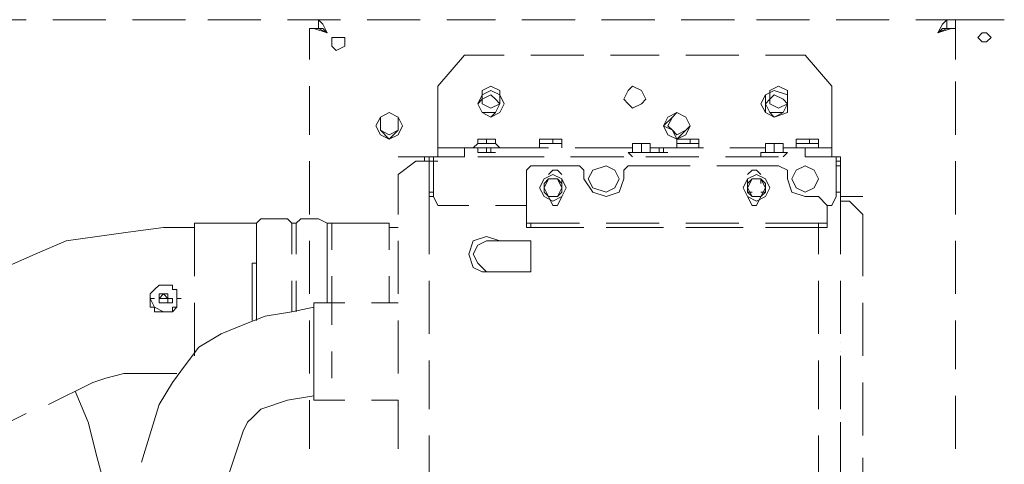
# Model space of a CAD drawing. Header units: millimetres. Extents: x 0 to 1151, y 0 to 297.
# Tile 69 of 93: x 357.95 to 367.37, y 146.18 to 150.44. Entities that reach past the tile are written whole.
import ezdxf

# ---------------------------------------------------------------- set-up
doc = ezdxf.new("R2010")
doc.units = ezdxf.units.MM
doc.header["$MEASUREMENT"] = 0
doc.layers.get('0').update_dxf_attribs({"linetype": 'CONTINUOUS'})

msp = doc.modelspace()

# ---------------------------------------------------------------- linework, layer by layer
at = {"color": 7, "linetype": 'Continuous', "lineweight": 20, "true_color": 0x000007}
for p, q in [((358.013, 150.435), (357.505, 150.435)), ((358.775, 150.435), (358.267, 150.435)), ((359.537, 150.435), (359.029, 150.435)), ((360.2567, 150.435), (359.7487, 150.435)), ((361.0187, 150.435), (360.5107, 150.435)), ((360.807, 150.3503), (360.807, 150.435)), ((361.7807, 150.435), (361.2727, 150.435)), ((362.5003, 150.435), (362.0347, 150.435)), ((363.2623, 150.435), (362.7543, 150.435)), ((364.0243, 150.435), (363.5163, 150.435)), ((364.7863, 150.435), (364.2783, 150.435)), ((365.506, 150.435), (364.998, 150.435)), ((366.268, 150.435), (365.76, 150.435)), ((366.9453, 150.435), (366.522, 150.435)), ((366.8183, 150.3503), (366.8183, 150.435)), ((366.903, 150.054), (366.903, 150.435)), ((367.0723, 150.435), (366.9453, 150.435)), ((367.0723, 150.435), (367.3687, 150.435)), ((360.807, 150.3503), (360.7223, 150.3503)), ((360.7223, 150.054), (360.7223, 150.3503)), ((360.807, 150.3503), (360.807, 150.3503)), ((360.8917, 150.308), (360.807, 150.3503)), ((366.7337, 150.308), (366.8183, 150.3503)), ((366.8183, 150.3503), (366.8607, 150.3503)), ((366.8183, 150.3503), (366.903, 150.3503)), ((363.347, 150.0963), (362.839, 150.0963)), ((364.0667, 150.0963), (363.601, 150.0963)), ((364.8287, 150.0963), (364.3207, 150.0963)), ((360.7223, 149.3343), (360.7223, 149.8)), ((361.95, 149.1227), (361.95, 149.8)), ((365.7177, 149.8), (365.7177, 149.1227)), ((366.903, 149.3343), (366.903, 149.8423)), ((361.95, 149.2073), (361.95, 149.1227)), ((361.95, 149.2073), (362.331, 149.2073)), ((362.204, 149.2073), (362.204, 149.1227)), ((362.331, 149.2497), (362.2887, 149.2073)), ((362.2887, 149.2073), (362.331, 149.2073)), ((362.331, 149.292), (362.3733, 149.292)), ((362.331, 149.292), (362.458, 149.292)), ((362.331, 149.2073), (362.458, 149.2073)), ((362.331, 149.2073), (362.3733, 149.2073)), ((362.3733, 149.2073), (362.4157, 149.2073)), ((362.458, 149.292), (362.5003, 149.292)), ((362.458, 149.2073), (363.0083, 149.2073)), ((362.458, 149.2073), (362.458, 149.2073)), ((362.5427, 149.2073), (362.5003, 149.2497)), ((362.9237, 149.292), (362.966, 149.292)), ((362.9237, 149.292), (363.093, 149.292)), ((362.9237, 149.2497), (362.9237, 149.2073)), ((362.9237, 149.2073), (362.9237, 149.2073)), ((363.093, 149.292), (363.1353, 149.292)), ((363.1353, 149.2073), (363.1353, 149.2497)), ((363.2623, 149.2073), (363.8127, 149.2073)), ((363.9397, 149.2497), (363.8973, 149.2497)), ((363.982, 149.2497), (363.982, 149.2073)), ((364.109, 149.2073), (364.49, 149.2073)), ((364.109, 149.2073), (364.109, 149.2073)), ((364.236, 149.292), (364.2783, 149.292)), ((364.236, 149.292), (364.363, 149.292)), ((364.236, 149.2497), (364.236, 149.2073)), ((364.236, 149.2073), (364.236, 149.2073)), ((364.363, 149.292), (364.3207, 149.292)), ((364.4477, 149.292), (364.4053, 149.292)), ((364.4477, 149.2073), (364.4477, 149.2497)), ((364.744, 149.2073), (365.0827, 149.2073)), ((365.0827, 149.2497), (365.252, 149.2497)), ((365.252, 149.2497), (365.2097, 149.2497)), ((365.2097, 149.2497), (365.2097, 149.2497)), ((365.252, 149.2497), (365.252, 149.165)), ((365.252, 149.2073), (365.7177, 149.2073)), ((365.379, 149.292), (365.4213, 149.292)), ((365.379, 149.2497), (365.379, 149.2073)), ((365.379, 149.2073), (365.379, 149.2073)), ((365.4637, 149.2073), (365.4637, 149.1227)), ((361.569, 149.1227), (361.569, 149.1227)), ((361.7383, 149.1227), (361.7383, 149.1227)), ((361.9077, 149.1227), (362.204, 149.1227)), ((361.9077, 149.0803), (361.9077, 149.1227)), ((362.331, 149.165), (362.331, 149.165)), ((362.331, 149.1227), (362.5003, 149.1227)), ((362.331, 149.1227), (362.331, 149.1227)), ((362.331, 149.1227), (362.331, 149.1227)), ((362.458, 149.165), (362.5003, 149.165)), ((362.458, 149.1227), (362.966, 149.1227)), ((362.5003, 149.1227), (362.5427, 149.1227)), ((363.22, 149.1227), (363.728, 149.1227)), ((363.347, 149.1227), (363.3893, 149.1227)), ((363.728, 149.1227), (363.728, 149.1227)), ((363.982, 149.165), (363.9397, 149.165)), ((363.9397, 149.1227), (364.4477, 149.1227)), ((363.9397, 149.1227), (364.1513, 149.1227)), ((363.9397, 149.1227), (363.982, 149.1227)), ((364.0243, 149.1227), (364.0243, 149.1227)), ((364.109, 149.165), (364.1513, 149.165)), ((364.1513, 149.1227), (364.1937, 149.1227)), ((364.7017, 149.1227), (365.2097, 149.1227)), ((365.0403, 149.165), (365.0403, 149.1227)), ((365.0827, 149.165), (365.0403, 149.165)), ((365.0827, 149.165), (365.252, 149.165)), ((365.2943, 149.1227), (365.2943, 149.1227)), ((365.4637, 149.1227), (365.76, 149.1227)), ((365.76, 149.0803), (365.76, 149.1227)), ((360.7223, 148.5723), (360.7223, 149.0803)), ((361.8653, 149.0803), (361.823, 149.0803)), ((361.9077, 149.0803), (361.8653, 149.0803)), ((361.8653, 148.7417), (361.8653, 149.0803)), ((361.9077, 149.0803), (361.9077, 149.038)), ((361.9077, 149.0803), (361.9077, 148.7417)), ((361.9077, 149.0803), (361.9077, 149.0803)), ((361.9077, 149.0803), (361.95, 149.0803)), ((361.9077, 149.038), (361.9077, 149.0803)), ((361.9077, 149.038), (361.9077, 149.0803)), ((361.9077, 149.038), (361.9077, 149.038)), ((361.9077, 149.038), (361.9077, 149.038)), ((365.76, 149.0803), (365.8023, 149.0803)), ((365.76, 149.0803), (365.76, 149.0803)), ((365.76, 149.0803), (365.76, 149.0803)), ((365.76, 149.0803), (365.76, 149.0803)), ((365.8023, 149.0803), (365.76, 149.0803)), ((365.76, 149.0803), (365.8023, 149.0803)), ((365.76, 149.0803), (365.8023, 149.0803)), ((365.76, 149.038), (365.76, 148.784)), ((365.76, 149.038), (365.8023, 149.038)), ((365.76, 149.038), (365.8023, 149.038)), ((365.76, 149.038), (365.8023, 149.038)), ((365.8023, 149.0803), (365.8023, 148.784)), ((366.903, 148.5723), (366.903, 149.0803)), ((363.1353, 148.911), (363.1353, 148.8687)), ((364.9133, 148.8687), (364.9133, 148.911)), ((365.0403, 148.911), (365.0403, 148.8687)), ((361.8653, 148.784), (361.8653, 148.784)), ((361.9077, 148.7417), (361.95, 148.657)), ((363.0083, 148.784), (363.0083, 148.784)), ((363.0507, 148.7417), (363.093, 148.7417)), ((363.1353, 148.784), (363.093, 148.7417)), ((363.1353, 148.784), (363.1353, 148.784)), ((364.9133, 148.784), (364.9557, 148.784)), ((364.9557, 148.7417), (364.9133, 148.784)), ((364.998, 148.7417), (364.9557, 148.7417)), ((364.9557, 148.7417), (364.998, 148.7417)), ((365.0403, 148.784), (365.0827, 148.784)), ((365.5907, 148.7417), (365.4637, 148.7417)), ((365.6753, 148.657), (365.5907, 148.7417)), ((365.76, 148.784), (365.8023, 148.784)), ((365.8023, 148.1913), (365.8023, 148.784)), ((365.887, 148.7417), (365.887, 148.7417)), ((365.887, 148.7417), (366.014, 148.7417)), ((366.014, 148.7417), (366.014, 148.7417)), ((362.2463, 148.657), (361.95, 148.657)), ((362.7967, 148.657), (362.5003, 148.657)), ((365.7177, 148.657), (365.6753, 148.657)), ((365.6753, 148.657), (365.6753, 148.53)), ((365.8023, 148.6993), (365.8023, 148.6993)), ((365.8447, 148.6993), (365.8023, 148.6993)), ((365.8447, 148.6993), (365.887, 148.6993)), ((359.6217, 147.9797), (359.6217, 148.4877)), ((360.2143, 148.276), (360.2143, 148.4877)), ((360.5953, 148.1913), (360.5953, 148.4877)), ((360.8917, 148.4877), (360.8917, 148.2337)), ((360.934, 148.2337), (360.934, 148.4877)), ((361.4843, 148.2337), (361.4843, 148.4877)), ((362.7967, 148.53), (362.7967, 148.4877)), ((362.7967, 148.4877), (363.3047, 148.4877)), ((362.839, 148.4877), (362.839, 148.4453)), ((363.5587, 148.4877), (364.0667, 148.4877)), ((364.3207, 148.4877), (364.8287, 148.4877)), ((365.5907, 148.4877), (365.6753, 148.4877)), ((365.6753, 148.53), (365.6753, 148.4877)), ((365.6753, 148.4877), (365.6753, 148.4453)), ((365.8023, 148.4877), (365.8023, 148.4877)), ((359.6217, 148.4453), (359.3253, 148.4453)), ((359.6217, 148.2337), (359.6217, 148.4453)), ((361.569, 148.4453), (361.4843, 148.4453)), ((363.3047, 148.4453), (362.7967, 148.4453)), ((363.347, 148.4453), (362.9237, 148.4453)), ((364.0667, 148.4453), (363.5587, 148.4453)), ((364.109, 148.4453), (363.601, 148.4453)), ((364.8287, 148.4453), (364.3207, 148.4453)), ((364.871, 148.4453), (364.363, 148.4453)), ((365.5483, 148.4453), (365.0827, 148.4453)), ((365.5907, 148.4453), (365.0827, 148.4453)), ((365.5907, 148.1913), (365.5907, 148.4453)), ((365.8023, 148.3183), (365.8023, 148.4453)), ((360.2143, 147.5987), (360.2143, 148.276)), ((360.7223, 147.8103), (360.7223, 148.3183)), ((361.569, 148.3183), (361.569, 147.8103)), ((362.7967, 148.3183), (362.4157, 148.3183)), ((362.839, 148.3183), (362.7967, 148.3183)), ((362.839, 148.022), (362.839, 148.3183)), ((366.903, 147.8103), (366.903, 148.3183)), ((358.0977, 148.1913), (357.4203, 147.895)), ((360.2143, 148.1067), (360.172, 148.1067)), ((360.172, 147.5563), (360.172, 148.1067)), ((360.2143, 148.1067), (360.2143, 147.5563)), ((360.2143, 148.1067), (360.2143, 147.5987)), ((360.8917, 148.1067), (360.8917, 147.7257)), ((360.934, 147.514), (360.934, 147.9797)), ((361.4843, 147.7257), (361.4843, 147.9797)), ((360.553, 147.9373), (360.553, 147.641)), ((360.5953, 147.641), (360.5953, 147.9373)), ((361.8653, 147.9373), (361.8653, 147.4293)), ((365.5907, 147.4293), (365.5907, 147.9373)), ((365.8023, 147.4293), (365.8023, 147.9373)), ((365.8023, 147.9373), (365.8023, 147.9373)), ((365.8023, 147.895), (365.8023, 147.895)), ((365.8023, 147.6833), (365.8023, 147.8527)), ((359.1983, 147.768), (359.2407, 147.768)), ((359.4523, 147.768), (359.4947, 147.768)), ((359.6217, 147.2177), (359.6217, 147.7257)), ((360.7647, 147.7257), (360.7647, 147.387)), ((360.7647, 147.7257), (361.061, 147.7257)), ((361.315, 147.7257), (361.569, 147.7257)), ((366.014, 147.2177), (366.014, 147.7257)), ((360.7647, 146.9637), (360.7647, 147.6833)), ((360.7223, 147.0483), (360.7223, 147.5563)), ((361.569, 147.5563), (361.569, 147.0483)), ((366.903, 147.0907), (366.903, 147.5563)), ((365.8023, 147.3447), (365.8023, 147.3447)), ((360.934, 147.006), (360.934, 147.26)), ((365.8023, 147.26), (365.8023, 147.26)), ((360.7647, 147.133), (360.7647, 146.7943)), ((361.8653, 147.1753), (361.8653, 146.7097)), ((365.5907, 146.7097), (365.5907, 147.1753)), ((365.8023, 147.0907), (365.8023, 147.2177)), ((365.8023, 146.7097), (365.8023, 147.1753)), ((359.4523, 147.0483), (359.3253, 147.0483)), ((358.648, 146.9637), (358.2247, 146.752)), ((366.014, 146.4557), (366.014, 146.9637)), ((359.283, 146.752), (359.1137, 146.2017)), ((360.7223, 146.3287), (360.7223, 146.7943)), ((360.7647, 146.7943), (361.061, 146.7943)), ((361.315, 146.7943), (361.569, 146.7943)), ((361.569, 146.7943), (361.569, 146.3287)), ((366.903, 146.3287), (366.903, 146.8367)), ((358.013, 146.6673), (357.5897, 146.4557)), ((365.8023, 146.7097), (365.8023, 146.7097)), ((365.8023, 146.625), (365.8023, 146.625)), ((365.8023, 146.4557), (365.8023, 146.5827)), ((360.0873, 146.498), (359.918, 145.99)), ((361.8653, 146.4557), (361.8653, 145.9477)), ((365.5907, 145.9477), (365.5907, 146.4557)), ((365.8023, 145.9477), (365.8023, 146.4557)), ((358.6903, 146.244), (358.8173, 145.7783)), ((366.014, 145.736), (366.014, 146.244))]:
    msp.add_line(p, q, dxfattribs=at)
for points in [[(360.8917, 150.308), (360.8493, 150.3927), (360.807, 150.435)], [(366.8183, 150.435), (366.776, 150.3927), (366.7337, 150.308)], [(360.7223, 150.3503), (360.7647, 150.3503), (360.8917, 150.308)], [(360.8917, 150.308), (360.8493, 150.3503), (360.807, 150.3503)], [(366.7337, 150.308), (366.776, 150.3503), (366.8183, 150.3503)], [(366.7337, 150.308), (366.8607, 150.3503), (366.903, 150.3503)], [(362.585, 150.0963), (362.204, 150.0963), (361.95, 149.8)], [(365.7177, 149.8), (365.4637, 150.0963), (365.0827, 150.0963)], [(362.331, 149.2497), (362.5003, 149.2497), (362.5003, 149.292), (362.4157, 149.292), (362.4157, 149.2497)], [(362.4157, 149.292), (362.331, 149.292), (362.331, 149.2497)], [(362.4157, 149.165), (362.331, 149.165), (362.331, 149.2073)], [(362.9237, 149.2497), (363.1353, 149.2497), (363.1353, 149.292), (363.0507, 149.292), (363.0507, 149.2497)], [(363.0507, 149.292), (362.9237, 149.292), (362.9237, 149.2497)], [(363.8973, 149.2497), (363.8127, 149.2497), (363.8127, 149.165)], [(363.8127, 149.2497), (363.855, 149.2497), (363.8973, 149.2497)], [(363.982, 149.2497), (363.9397, 149.2497), (363.8973, 149.2497)], [(363.982, 149.2497), (363.8973, 149.2497), (363.8973, 149.165)], [(364.0667, 149.165), (363.982, 149.165), (363.982, 149.2073)], [(364.236, 149.2497), (364.4477, 149.2497), (364.4477, 149.292), (364.363, 149.292), (364.363, 149.2497)], [(364.363, 149.292), (364.236, 149.292), (364.236, 149.2497)], [(365.1673, 149.2497), (365.0827, 149.2497), (365.0827, 149.165)], [(365.252, 149.2497), (365.1673, 149.2497), (365.1673, 149.165)], [(365.379, 149.2497), (365.5907, 149.2497), (365.5907, 149.292), (365.506, 149.292), (365.506, 149.2497)], [(365.506, 149.292), (365.379, 149.292), (365.379, 149.2497)], [(365.5907, 149.292), (365.5483, 149.292), (365.379, 149.292)], [(365.5907, 149.2073), (365.633, 149.2073), (365.5907, 149.2073), (365.5907, 149.2497)], [(361.8653, 149.0803), (361.8653, 149.1227), (361.823, 149.1227), (361.823, 149.0803)], [(361.9077, 149.1227), (361.8653, 149.1227), (361.8653, 149.0803)], [(363.8127, 149.1227), (363.7703, 149.165), (363.8127, 149.165)], [(363.982, 149.165), (363.8973, 149.165), (363.855, 149.165), (363.8127, 149.165)], [(365.252, 149.1227), (365.2943, 149.165), (365.252, 149.165)], [(365.8023, 149.0803), (365.8023, 149.1227), (365.76, 149.1227)], [(361.823, 149.0803), (361.7383, 149.0803), (361.569, 148.9533), (361.569, 148.5723)], [(361.8653, 149.0803), (361.8653, 148.784), (361.8653, 148.8263)], [(361.9077, 149.038), (361.9077, 148.784), (361.8653, 148.784)], [(363.347, 148.911), (363.347, 148.9957), (363.3047, 149.038), (362.839, 149.038), (362.7967, 148.9957), (362.7967, 148.53)], [(364.363, 149.038), (363.7703, 149.038), (363.728, 148.9957), (363.728, 148.911)], [(365.2943, 148.911), (365.2943, 148.9957), (365.2097, 149.038), (364.617, 149.038)], [(365.7177, 148.657), (365.76, 148.7417), (365.76, 149.0803)], [(363.1353, 148.9533), (363.093, 148.9957), (363.0507, 148.9957), (363.0083, 148.9533)], [(365.0403, 148.9533), (364.998, 148.9957), (364.9557, 148.9957), (364.9133, 148.9533)], [(363.0507, 148.7417), (363.0083, 148.7417), (362.966, 148.784), (362.966, 148.8687), (363.0083, 148.911), (363.0507, 148.911)], [(363.0507, 148.911), (363.093, 148.911), (363.1353, 148.8687), (363.1353, 148.784)], [(363.347, 148.911), (363.4317, 148.784), (363.5587, 148.7417), (363.6857, 148.784), (363.728, 148.911)], [(364.9133, 148.784), (364.9133, 148.8687), (364.9557, 148.911), (364.998, 148.911)], [(364.998, 148.911), (365.0403, 148.911), (365.0827, 148.8687), (365.0827, 148.784), (365.0403, 148.7417), (364.998, 148.7417)], [(365.2943, 148.911), (365.3367, 148.784), (365.4637, 148.7417)], [(361.9077, 148.7417), (361.8653, 148.7417), (361.8653, 148.1913)], [(363.0083, 148.7417), (363.0507, 148.657), (363.093, 148.657), (363.1353, 148.7417)], [(364.9133, 148.7417), (364.9557, 148.657), (364.998, 148.657), (365.0403, 148.7417)], [(365.8447, 148.7417), (365.8023, 148.7417), (365.8023, 148.6993)], [(365.8447, 148.7417), (365.8023, 148.7417), (365.8023, 148.6993)], [(366.014, 148.7417), (365.8447, 148.7417), (365.887, 148.7417)], [(366.014, 147.9797), (366.014, 148.5723), (365.887, 148.6993)], [(360.553, 148.4877), (360.5107, 148.53), (360.3837, 148.53), (360.2567, 148.53), (360.2143, 148.4877), (360.172, 148.4877), (359.6217, 148.4877)], [(360.5953, 148.4877), (360.553, 148.4877), (360.553, 148.1913)], [(360.8917, 148.4877), (360.807, 148.53), (360.7223, 148.53), (360.6377, 148.53), (360.5953, 148.4877)], [(360.8917, 147.9797), (360.8917, 147.7257), (360.8917, 148.4877)], [(360.8917, 148.4877), (360.934, 148.4877), (361.4843, 148.4877)], [(365.0827, 148.4877), (365.5907, 148.4877), (365.5907, 148.4453), (365.6753, 148.4453)], [(358.0977, 148.1913), (358.394, 148.3183), (358.6903, 148.3607), (358.9867, 148.403), (359.3253, 148.4453)], [(362.5427, 148.3183), (362.4157, 148.3607), (362.2887, 148.3183), (362.2463, 148.1913), (362.2887, 148.0643), (362.3733, 148.022), (362.5003, 148.022)], [(362.4157, 148.3183), (362.331, 148.276), (362.2887, 148.1913), (362.331, 148.1067), (362.4157, 148.022)], [(362.4157, 148.022), (362.7967, 148.022), (362.839, 148.022)], [(359.3677, 147.768), (359.3253, 147.8103), (359.283, 147.768), (359.3253, 147.768), (359.3677, 147.768), (359.3677, 147.7257)], [(359.1983, 147.768), (359.2407, 147.6833), (359.3253, 147.641)], [(359.4523, 147.768), (359.4523, 147.6833), (359.41, 147.6833), (359.41, 147.641), (359.3677, 147.641), (359.3253, 147.641)], [(359.283, 146.752), (359.41, 146.9637), (359.537, 147.133), (359.664, 147.3023), (359.8757, 147.4293), (360.0873, 147.514), (360.299, 147.5987), (360.553, 147.641), (360.7647, 147.6833)], [(358.648, 146.9637), (358.775, 147.006), (358.9443, 147.0483), (359.3253, 147.0483)], [(358.6903, 146.244), (358.6057, 146.5827), (358.4787, 146.879)], [(360.0873, 146.498), (360.1297, 146.5827), (360.172, 146.625), (360.2567, 146.7097), (360.5107, 146.7943), (360.7647, 146.8367)]]:
    msp.add_lwpolyline(points, dxfattribs=at)
for points in [[(361.061, 150.2233), (361.061, 150.2657), (360.9763, 150.2657), (360.934, 150.2657), (360.934, 150.2233), (360.934, 150.181), (360.9763, 150.1387), (361.061, 150.181)], [(367.2417, 150.2657), (367.1993, 150.308), (367.157, 150.308), (367.1147, 150.2657), (367.157, 150.2233), (367.1993, 150.2233)], [(362.5427, 149.673), (362.5427, 149.7577), (362.458, 149.8), (362.3733, 149.7577), (362.3733, 149.673), (362.3733, 149.6307), (362.458, 149.5883), (362.5427, 149.6307)], [(363.9397, 149.673), (363.8973, 149.7577), (363.8127, 149.8), (363.7703, 149.7577), (363.728, 149.673), (363.7703, 149.6307), (363.8127, 149.5883), (363.8973, 149.6307)], [(365.2943, 149.673), (365.2943, 149.7577), (365.2097, 149.8), (365.125, 149.7577), (365.125, 149.673), (365.125, 149.6307), (365.2097, 149.5883), (365.2943, 149.6307)], [(362.585, 149.6307), (362.5427, 149.7153), (362.458, 149.7577), (362.3733, 149.7153), (362.331, 149.6307), (362.3733, 149.546), (362.458, 149.5037), (362.5427, 149.546)], [(362.585, 149.6307), (362.5427, 149.7153), (362.458, 149.7577), (362.3733, 149.7153), (362.331, 149.6307), (362.3733, 149.546), (362.458, 149.5037), (362.5427, 149.546)], [(362.5427, 149.6307), (362.5003, 149.673), (362.458, 149.7153), (362.3733, 149.673), (362.331, 149.6307), (362.3733, 149.546), (362.458, 149.546), (362.5003, 149.546), (362.5427, 149.6307), (362.5003, 149.673), (362.458, 149.7153), (362.3733, 149.673), (362.331, 149.6307), (362.3733, 149.546), (362.458, 149.5037), (362.5003, 149.546)], [(365.2943, 149.6307), (365.2943, 149.7153), (365.1673, 149.7577), (365.0827, 149.7153), (365.0403, 149.6307), (365.0827, 149.546), (365.1673, 149.5037), (365.2943, 149.546)], [(365.2943, 149.6307), (365.2943, 149.7153), (365.1673, 149.7577), (365.0827, 149.7153), (365.0827, 149.6307), (365.0827, 149.546), (365.1673, 149.5037), (365.2943, 149.546), (365.2943, 149.6307), (365.252, 149.673), (365.1673, 149.7153), (365.125, 149.673), (365.0827, 149.6307), (365.125, 149.546), (365.1673, 149.546), (365.252, 149.546), (365.2943, 149.6307), (365.252, 149.673), (365.1673, 149.7153), (365.125, 149.673), (365.0827, 149.6307), (365.125, 149.546), (365.1673, 149.5037), (365.252, 149.546)], [(361.6113, 149.419), (361.569, 149.5037), (361.4843, 149.546), (361.3997, 149.5037), (361.3573, 149.419), (361.3997, 149.3343), (361.4843, 149.292), (361.569, 149.3343)], [(361.6113, 149.419), (361.569, 149.5037), (361.4843, 149.546), (361.3997, 149.5037), (361.3573, 149.419), (361.3997, 149.3343), (361.4843, 149.292), (361.569, 149.3343)], [(361.569, 149.419), (361.569, 149.5037), (361.4843, 149.546), (361.3997, 149.5037), (361.3997, 149.419), (361.3997, 149.3767), (361.4843, 149.3343), (361.569, 149.3767), (361.569, 149.419), (361.569, 149.5037), (361.4843, 149.546), (361.3997, 149.5037), (361.3997, 149.419), (361.3997, 149.3767), (361.4843, 149.292), (361.569, 149.3767)], [(364.363, 149.419), (364.3207, 149.5037), (364.236, 149.546), (364.1513, 149.5037), (364.109, 149.419), (364.1513, 149.3343), (364.236, 149.292), (364.3207, 149.3343)], [(364.363, 149.419), (364.3207, 149.5037), (364.236, 149.546), (364.1513, 149.5037), (364.109, 149.419), (364.1513, 149.3343), (364.236, 149.292), (364.3207, 149.3343), (364.363, 149.419), (364.3207, 149.5037), (364.236, 149.546), (364.1937, 149.5037), (364.1513, 149.419), (364.1937, 149.3767), (364.236, 149.3343), (364.3207, 149.3767), (364.363, 149.419), (364.3207, 149.5037), (364.236, 149.546), (364.1937, 149.5037), (364.109, 149.419), (364.1937, 149.3767), (364.236, 149.292), (364.3207, 149.3767)], [(362.458, 149.165), (362.458, 149.2073), (362.4157, 149.2073), (362.4157, 149.165)], [(363.855, 149.2497), (363.8127, 149.2497), (363.982, 149.2497)], [(364.0667, 149.2073), (364.109, 149.2073), (363.982, 149.2073), (364.0243, 149.2073)], [(364.109, 149.165), (364.109, 149.2073), (364.0667, 149.2073), (364.0667, 149.165)], [(361.823, 149.1227), (361.569, 149.1227), (361.7383, 149.1227)], [(363.6857, 148.911), (363.6433, 148.9957), (363.5587, 149.038), (363.4317, 148.9957), (363.3893, 148.911), (363.4317, 148.8263), (363.5587, 148.784), (363.6433, 148.8263)], [(365.5907, 148.911), (365.5483, 148.9957), (365.4637, 149.038), (365.379, 148.9957), (365.3367, 148.911), (365.379, 148.8263), (365.4637, 148.784), (365.5483, 148.8263)], [(361.8653, 148.911), (361.8653, 148.9957), (361.8653, 148.8687), (361.8653, 148.9957), (361.8653, 148.9533), (361.8653, 148.911), (361.8653, 148.8687)], [(361.8653, 148.9957), (361.8653, 148.8687), (361.8653, 148.9957), (361.8653, 148.8687), (361.8653, 148.911), (361.8653, 148.9533)], [(363.1777, 148.8263), (363.1353, 148.911), (363.0507, 148.9533), (362.966, 148.911), (362.9237, 148.8263), (362.966, 148.7417), (363.0507, 148.6993), (363.1353, 148.7417)], [(365.125, 148.8263), (365.0827, 148.911), (364.998, 148.9533), (364.9133, 148.911), (364.871, 148.8263), (364.9133, 148.7417), (364.998, 148.6993), (365.0827, 148.7417)], [(363.0083, 148.911), (362.966, 148.8263), (363.0083, 148.7417), (363.093, 148.7417), (363.1353, 148.8263), (363.093, 148.911)], [(365.0403, 148.911), (364.9557, 148.911), (364.9133, 148.8263), (364.9557, 148.7417), (365.0403, 148.7417), (365.0827, 148.8263)], [(360.2143, 148.4877), (360.2143, 148.4453), (360.2143, 148.4877), (360.2143, 148.1067)], [(362.7967, 148.4877), (362.7967, 148.4453)], [(359.4523, 147.768), (359.4523, 147.8103), (359.4523, 147.8527), (359.41, 147.8527), (359.41, 147.895), (359.3677, 147.895), (359.3253, 147.895), (359.283, 147.895), (359.2407, 147.8527), (359.1983, 147.8103), (359.1983, 147.768), (359.1983, 147.7257), (359.1983, 147.6833), (359.2407, 147.6833), (359.2407, 147.641), (359.283, 147.641), (359.3253, 147.641), (359.3677, 147.641), (359.41, 147.641), (359.4523, 147.6833), (359.4523, 147.7257)], [(359.283, 147.768), (359.283, 147.7257), (359.3253, 147.7257), (359.3677, 147.7257), (359.3677, 147.768), (359.3677, 147.8103), (359.3253, 147.8103), (359.283, 147.8103), (359.283, 147.768), (359.283, 147.7257), (359.3253, 147.7257), (359.3677, 147.7257), (359.41, 147.7257), (359.41, 147.768), (359.3677, 147.768), (359.3677, 147.8103), (359.3253, 147.8103), (359.283, 147.8103)]]:
    msp.add_lwpolyline(points, close=True, dxfattribs=at)

doc.saveas('drawing.dxf')
